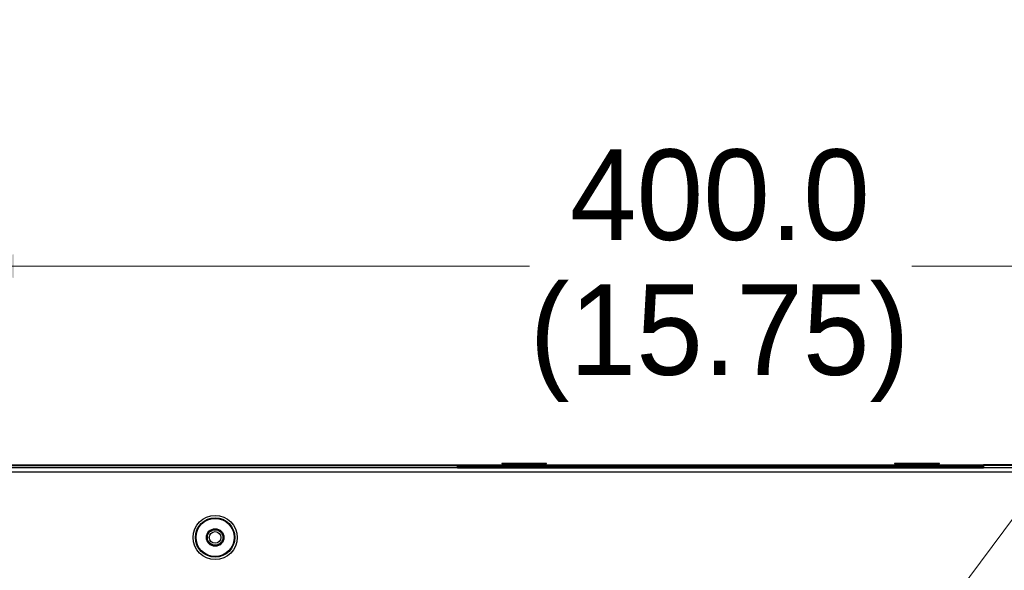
# Model space of a CAD drawing. Header units: millimetres. Extents: x 0 to 1118, y 0 to 864.
# Tile 60 of 65: x 820 to 883, y 503 to 538. Entities that reach past the tile are written whole.
import ezdxf

# ---------------------------------------------------------------- set-up
doc = ezdxf.new("R2010")
doc.units = ezdxf.units.MM
doc.styles.add('SLDTEXTSTYLE0', font='ARIAL.TTF', dxfattribs={"width": 0.948})
doc.dimstyles.new('SLDDIMSTYLE3', dxfattribs={"dimtxt": 5.650301, "dimasz": 4.572, "dimexe": 0, "dimexo": 0.0625, "dimgap": 1.412575, "dimtad": 0, "dimtih": 1, "dimtoh": 1, "dimdec": 1, "dimlfac": 4, "dimrnd": 1e-09, "dimzin": 4, "dimdsep": 46, "dimtxsty": 'SLDTEXTSTYLE0', "dimsah": 1, "dimcen": 0.09, "dimadec": 0, "dimazin": 1, "dimtfac": 1, "dimtofl": 0, "dimtmove": 0, "dimatfit": 3, "dimfxl": 1, "dimfrac": 2, "dimtolj": 1, "dimtzin": 12, "dimarcsym": 0})

# ---------------------------------------------------------------- blocks, each defined once
blk = doc.blocks.new('_D_7')
at = {"color": 7, "linetype": 'Continuous', "lineweight": 0}
for p, q in [((814.78, 478.159), (814.78, 524.174)), ((914.78, 478.159), (914.78, 524.174)), ((814.78, 522.574), (852.492, 522.574)), ((914.78, 522.574), (877.069, 522.574))]:
    blk.add_line(p, q, dxfattribs=at)
for points in [[(814.78, 522.574), (819.352, 521.812), (819.352, 523.336)], [(914.78, 522.574), (910.208, 523.336), (910.208, 521.812)]]:
    blk.add_solid(points, dxfattribs=at)
at = {"color": 7, "linetype": 'Continuous', "lineweight": 0, "char_height": 5.8208, "attachment_point": 1, "style": 'SLDTEXTSTYLE0'}
for s, insert in [('400.0', (855.079, 530.077)), ('(15.75)', (852.492, 521.4))]:
    blk.add_mtext(s, dxfattribs=dict(at, insert=insert))

msp = doc.modelspace()

# ---------------------------------------------------------------- linework, layer by layer
at = {"color": 7, "linetype": 'Continuous', "lineweight": 0}
msp.add_line((907.4991, 538.4218), (872.3292, 491.2837), dxfattribs=at)
at = {"color": 7, "linetype": 'Continuous', "lineweight": 30}
for p, q in [((1015.5061, 509.594), (714.0546, 509.594)), ((718.4289, 509.794), (847.8491, 509.794)), ((718.4289, 509.759), (847.8478, 509.759)), ((847.8478, 509.764), (847.8478, 509.759)), ((847.8478, 509.594), (847.8478, 509.759)), ((881.6728, 509.7115), (847.8478, 509.7115)), ((881.6728, 509.6715), (847.8478, 509.6715)), ((847.8478, 509.5965), (863.4478, 509.5965)), ((847.8491, 509.7765), (847.8491, 509.794)), ((847.8491, 509.794), (848.0978, 509.794)), ((848.0978, 509.7765), (847.8491, 509.7765)), ((848.0978, 509.794), (881.4228, 509.794)), ((848.0978, 509.7765), (848.0978, 509.794)), ((881.4228, 509.7765), (848.0978, 509.7765)), ((850.7103, 509.8735), (850.7103, 509.8535)), ((853.5853, 509.8735), (850.7103, 509.8735)), ((850.7103, 509.8535), (853.5853, 509.8535)), ((853.5853, 509.8535), (853.5853, 509.8735)), ((863.4478, 509.5965), (863.5728, 509.5965)), ((863.5728, 509.5965), (863.6978, 509.5965)), ((863.6978, 509.5965), (863.8228, 509.5965)), ((863.8228, 509.5965), (864.5228, 509.5965)), ((863.8228, 509.5965), (863.8228, 509.594)), ((864.5228, 509.5965), (865.0228, 509.5965)), ((865.0228, 509.5965), (865.7228, 509.5965)), ((865.7228, 509.5965), (865.8478, 509.5965)), ((865.7228, 509.594), (865.7228, 509.5965)), ((865.8478, 509.5965), (865.9728, 509.5965)), ((865.9728, 509.5965), (866.0978, 509.5965)), ((866.0978, 509.5965), (881.6728, 509.5965)), ((875.9603, 509.8735), (875.9603, 509.8535)), ((878.8353, 509.8735), (875.9603, 509.8735)), ((875.9603, 509.8535), (878.8353, 509.8535)), ((878.8353, 509.8535), (878.8353, 509.8735)), ((881.4228, 509.794), (881.6716, 509.794)), ((881.4228, 509.7765), (881.4228, 509.794)), ((881.6716, 509.7765), (881.4228, 509.7765)), ((1011.1313, 509.794), (881.6716, 509.794)), ((881.6716, 509.7765), (881.6716, 509.794)), ((881.6728, 509.759), (881.6728, 509.764)), ((1011.1313, 509.759), (881.6728, 509.759)), ((881.6728, 509.759), (881.6728, 509.594)), ((713.8778, 509.344), (1015.6828, 509.344))]:
    msp.add_line(p, q, dxfattribs=at)
at = {"color": 8, "linetype": 'Continuous', "lineweight": 30}
for p, q in [((847.8478, 509.6215), (881.6728, 509.6215)), ((863.5728, 509.594), (863.5728, 509.5965)), ((863.6978, 509.594), (863.6978, 509.5965)), ((865.8478, 509.5965), (865.8478, 509.594)), ((865.9728, 509.594), (865.9728, 509.5965))]:
    msp.add_line(p, q, dxfattribs=at)
at = {"color": 7, "linetype": 'Continuous', "lineweight": 30}
for radius in [1.4158, 1.2662, 1.2287, 0.5625, 0.5, 0.375]:
    msp.add_circle((832.2728, 505.1215), radius, dxfattribs=at)
for centre, radius, start, end in [((867.371, 512.4396), 4.0243, 224.948707, 225.051619), ((862.2614, 512.3528), 3.9016, 314.946763, 315.052911)]:
    msp.add_arc(centre, radius, start, end, dxfattribs=at)
for points, knots in [([(847.8478, 509.764), (847.8478, 509.7678), (847.8479, 509.7755), (847.8481, 509.785), (847.8484, 509.7916), (847.8488, 509.7939), (847.849, 509.794), (847.8491, 509.794)], [0, 0, 0, 0, 0.235878, 0.4717642, 0.7076537, 0.9437269, 1, 1, 1, 1]), ([(847.8491, 509.7765), (847.8489, 509.7763), (847.8485, 509.776), (847.8482, 509.7729), (847.8479, 509.7685), (847.8478, 509.7643), (847.8478, 509.762), (847.8478, 509.7615)], [0, 0, 0, 0, 0.2367485, 0.4736207, 0.7097532, 0.9452961, 1, 1, 1, 1]), ([(881.6716, 509.794), (881.6718, 509.7936), (881.6721, 509.7929), (881.6725, 509.7868), (881.6728, 509.7779), (881.6728, 509.7697), (881.6728, 509.7649), (881.6728, 509.764)], [0, 0, 0, 0, 0.2363227, 0.4725744, 0.7086753, 0.9446374, 1, 1, 1, 1]), ([(881.6716, 509.7765), (881.6718, 509.7763), (881.6721, 509.776), (881.6725, 509.7729), (881.6728, 509.7685), (881.6728, 509.7643), (881.6728, 509.762), (881.6728, 509.7615)], [0, 0, 0, 0, 0.2367485, 0.4736207, 0.7097532, 0.9452961, 1, 1, 1, 1])]:
    msp.add_open_spline(points, degree=3, knots=knots, dxfattribs=at)

# ---------------------------------------------------------------- dimensions: what is measured, and where the dimension line sits
at = {"color": 7, "linetype": 'Continuous', "lineweight": 0}
dim = msp.add_linear_dim(base=(914.7803, 522.5735), p1=(814.7803, 476.559), p2=(914.7803, 476.559), text='<>\\P(15.75)', dimstyle='SLDDIMSTYLE3', dxfattribs=at)
dim.commit()
dim.dimension.update_dxf_attribs({"geometry": '_D_7', "text_midpoint": (864.7803, 522.5735), "dimtype": 160})

doc.saveas('drawing.dxf')
